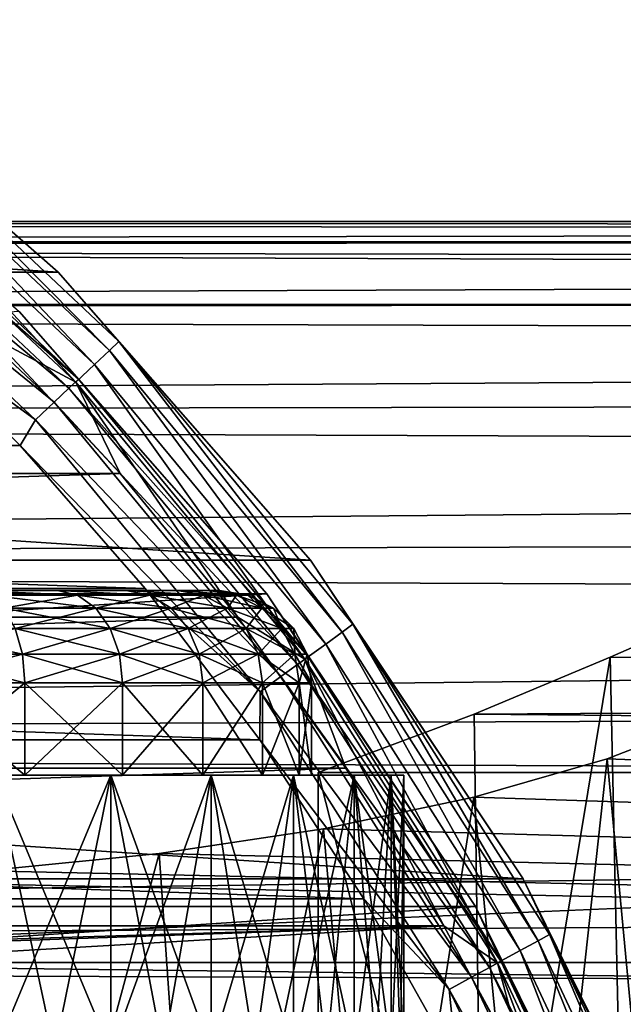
# Model space of a CAD drawing. Header units: millimetres. Extents: x -223 to 138, y -45 to 391.
# Tile 93 of 256: x -52.97 to -46.42, y 14.51 to 25.19. Entities that reach past the tile are written whole.
import ezdxf

# ---------------------------------------------------------------- set-up
doc = ezdxf.new("R2010")
doc.units = ezdxf.units.MM
doc.header["$LTSCALE"] = 65.185185
for name, color, linetype in [('100', 7, 'CONTINUOUS'), ('107', 7, 'CONTINUOUS'), ('112', 7, 'CONTINUOUS'), ('113', 7, 'CONTINUOUS'), ('115', 7, 'CONTINUOUS'), ('116', 7, 'CONTINUOUS'), ('14', 7, 'CONTINUOUS'), ('333', 7, 'CONTINUOUS'), ('337', 7, 'CONTINUOUS'), ('339', 7, 'CONTINUOUS'), ('340', 7, 'CONTINUOUS'), ('343', 7, 'CONTINUOUS'), ('345', 7, 'CONTINUOUS'), ('346', 7, 'CONTINUOUS'), ('352', 7, 'CONTINUOUS'), ('375', 7, 'CONTINUOUS'), ('377', 7, 'CONTINUOUS'), ('386', 7, 'CONTINUOUS'), ('84', 7, 'CONTINUOUS'), ('85', 7, 'CONTINUOUS'), ('86', 7, 'CONTINUOUS'), ('87', 7, 'CONTINUOUS'), ('9', 7, 'CONTINUOUS'), ('99', 7, 'CONTINUOUS')]:
    doc.layers.add(name, color=color, linetype=linetype)

msp = doc.modelspace()

# ---------------------------------------------------------------- linework, layer by layer
at = {"layer": '100', "color": 7, "linetype": 'CONTINUOUS', "true_color": 0xaaaaaa}
for points in [[(-54.121, 17, -8.467), (-55.434, 17, -8.865), (-51.979, 17, -8.384), (-54.121, 17, -8.467)], [(-55.434, 17, -8.865), (-53.234, 17, -9.161), (-51.979, 17, -8.384), (-55.434, 17, -8.865)], [(-54.121, 17, 4.467), (-52.911, 17, 3.82), (-51.979, 17, 4.384), (-54.121, 17, 4.467)], [(-53.234, 17, 5.161), (-54.121, 17, 4.467), (-51.979, 17, 4.384), (-53.234, 17, 5.161)], [(-52.911, 17, -7.82), (-54.121, 17, -8.467), (-51.979, 17, -8.384), (-52.911, 17, -7.82)], [(-52.911, 17, 3.82), (-51.85, 17, 2.95), (-50.888, 17, 3.39), (-52.911, 17, 3.82)], [(-51.979, 17, 4.384), (-52.911, 17, 3.82), (-50.888, 17, 3.39), (-51.979, 17, 4.384)], [(-51.85, 17, -6.95), (-52.911, 17, -7.82), (-50.888, 17, -7.39), (-51.85, 17, -6.95)], [(-52.911, 17, -7.82), (-51.979, 17, -8.384), (-50.888, 17, -7.39), (-52.911, 17, -7.82)], [(-51.85, 17, 2.95), (-50.98, 17, 1.889), (-49.998, 17, 2.211), (-51.85, 17, 2.95)], [(-50.888, 17, 3.39), (-51.85, 17, 2.95), (-49.998, 17, 2.211), (-50.888, 17, 3.39)], [(-50.98, 17, -5.889), (-51.85, 17, -6.95), (-49.998, 17, -6.211), (-50.98, 17, -5.889)], [(-51.85, 17, -6.95), (-50.888, 17, -7.39), (-49.998, 17, -6.211), (-51.85, 17, -6.95)], [(-50.98, 17, 1.889), (-50.333, 17, 0.679), (-49.34, 17, 0.89), (-50.98, 17, 1.889)], [(-49.998, 17, 2.211), (-50.98, 17, 1.889), (-49.34, 17, 0.89), (-49.998, 17, 2.211)], [(-50.333, 17, -4.679), (-50.98, 17, -5.889), (-49.34, 17, -4.89), (-50.333, 17, -4.679)], [(-50.98, 17, -5.889), (-49.998, 17, -6.211), (-49.34, 17, -4.89), (-50.98, 17, -5.889)], [(-50.333, 17, 0.679), (-49.935, 17, -0.634), (-48.936, 17, -0.53), (-50.333, 17, 0.679)], [(-49.34, 17, 0.89), (-50.333, 17, 0.679), (-48.936, 17, -0.53), (-49.34, 17, 0.89)], [(-49.935, 17, -3.366), (-50.333, 17, -4.679), (-48.936, 17, -3.47), (-49.935, 17, -3.366)], [(-50.333, 17, -4.679), (-49.34, 17, -4.89), (-48.936, 17, -3.47), (-50.333, 17, -4.679)], [(-49.935, 17, -0.634), (-49.8, 17, -2), (-48.936, 17, -0.53), (-49.935, 17, -0.634)], [(-49.8, 17, -2), (-49.935, 17, -3.366), (-48.8, 17, -2), (-49.8, 17, -2)], [(-49.935, 17, -3.366), (-48.936, 17, -3.47), (-48.8, 17, -2), (-49.935, 17, -3.366)], [(-49.8, 17, -2), (-48.8, 17, -2), (-48.936, 17, -0.53), (-49.8, 17, -2)]]:
    msp.add_3dface(points, dxfattribs=at)
at = {"layer": '107', "color": 7, "linetype": 'CONTINUOUS', "true_color": 0xaaaaaa}
for points in [[(-53.234, 17, 5.161), (-51.979, 17, 4.384), (-53.234, 14, 5.161), (-53.234, 17, 5.161)], [(-51.979, 17, 4.384), (-52.589, 14, 4.802), (-53.234, 14, 5.161), (-51.979, 17, 4.384)], [(-51.979, 17, 4.384), (-51.979, 14, 4.384), (-52.589, 14, 4.802), (-51.979, 17, 4.384)], [(-51.979, 17, 4.384), (-50.888, 17, 3.39), (-51.979, 14, 4.384), (-51.979, 17, 4.384)], [(-50.888, 17, 3.39), (-51.41, 14, 3.912), (-51.979, 14, 4.384), (-50.888, 17, 3.39)], [(-50.888, 17, 3.39), (-50.888, 14, 3.39), (-51.41, 14, 3.912), (-50.888, 17, 3.39)], [(-50.888, 17, 3.39), (-49.998, 17, 2.211), (-50.888, 14, 3.39), (-50.888, 17, 3.39)], [(-49.998, 17, 2.211), (-50.416, 14, 2.821), (-50.888, 14, 3.39), (-49.998, 17, 2.211)], [(-49.998, 17, 2.211), (-49.998, 14, 2.211), (-50.416, 14, 2.821), (-49.998, 17, 2.211)], [(-49.998, 17, 2.211), (-49.34, 17, 0.89), (-49.998, 14, 2.211), (-49.998, 17, 2.211)], [(-49.34, 17, 0.89), (-49.639, 14, 1.566), (-49.998, 14, 2.211), (-49.34, 17, 0.89)], [(-49.34, 17, 0.89), (-49.34, 14, 0.89), (-49.639, 14, 1.566), (-49.34, 17, 0.89)], [(-49.34, 17, 0.89), (-48.936, 17, -0.53), (-49.34, 14, 0.89), (-49.34, 17, 0.89)], [(-48.936, 17, -0.53), (-49.105, 14, 0.189), (-49.34, 14, 0.89), (-48.936, 17, -0.53)], [(-48.936, 17, -0.53), (-48.936, 14, -0.53), (-49.105, 14, 0.189), (-48.936, 17, -0.53)], [(-48.936, 17, -0.53), (-48.8, 17, -2), (-48.936, 14, -0.53), (-48.936, 17, -0.53)], [(-48.8, 17, -2), (-48.834, 14, -1.262), (-48.936, 14, -0.53), (-48.8, 17, -2)], [(-48.8, 17, -2), (-48.8, 14, -2), (-48.834, 14, -1.262), (-48.8, 17, -2)]]:
    msp.add_3dface(points, dxfattribs=at)
at = {"layer": '112', "color": 7, "linetype": 'CONTINUOUS', "true_color": 0xaaaaaa}
for points in [[(-53.466, 19, 2.988), (-52.556, 19, 2.242), (-52.339, 18.951, 2.461), (-53.466, 19, 2.988)], [(-53.295, 18.951, 3.245), (-53.466, 19, 2.988), (-52.339, 18.951, 2.461), (-53.295, 18.951, 3.245)], [(-53.295, 18.951, 3.245), (-52.339, 18.951, 2.461), (-53.14, 18.809, 3.477), (-53.295, 18.951, 3.245)], [(-53.14, 18.809, 3.477), (-52.339, 18.951, 2.461), (-52.142, 18.809, 2.658), (-53.14, 18.809, 3.477)], [(-52.556, 19, 2.242), (-51.81, 19, 1.332), (-51.555, 18.951, 1.505), (-52.556, 19, 2.242)], [(-52.339, 18.951, 2.461), (-52.556, 19, 2.242), (-51.555, 18.951, 1.505), (-52.339, 18.951, 2.461)], [(-52.339, 18.951, 2.461), (-51.555, 18.951, 1.505), (-52.142, 18.809, 2.658), (-52.339, 18.951, 2.461)], [(-52.142, 18.809, 2.658), (-51.555, 18.951, 1.505), (-51.323, 18.809, 1.66), (-52.142, 18.809, 2.658)], [(-51.81, 19, 1.332), (-51.256, 19, 0.294), (-50.972, 18.951, 0.414), (-51.81, 19, 1.332)], [(-51.555, 18.951, 1.505), (-51.81, 19, 1.332), (-50.972, 18.951, 0.414), (-51.555, 18.951, 1.505)], [(-51.555, 18.951, 1.505), (-50.972, 18.951, 0.414), (-51.323, 18.809, 1.66), (-51.555, 18.951, 1.505)], [(-51.323, 18.809, 1.66), (-50.972, 18.951, 0.414), (-50.714, 18.809, 0.521), (-51.323, 18.809, 1.66)], [(-51.256, 19, 0.294), (-50.915, 19, -0.832), (-50.613, 18.951, -0.769), (-51.256, 19, 0.294)], [(-50.972, 18.951, 0.414), (-51.256, 19, 0.294), (-50.613, 18.951, -0.769), (-50.972, 18.951, 0.414)], [(-50.972, 18.951, 0.414), (-50.613, 18.951, -0.769), (-50.714, 18.809, 0.521), (-50.972, 18.951, 0.414)], [(-50.915, 19, -0.832), (-50.8, 19, -2), (-50.613, 18.951, -0.769), (-50.915, 19, -0.832)], [(-50.613, 18.951, -0.769), (-50.8, 19, -2), (-50.492, 18.951, -2), (-50.613, 18.951, -0.769)], [(-50.714, 18.809, 0.521), (-50.613, 18.951, -0.769), (-50.339, 18.809, -0.715), (-50.714, 18.809, 0.521)], [(-50.613, 18.951, -0.769), (-50.492, 18.951, -2), (-50.339, 18.809, -0.715), (-50.613, 18.951, -0.769)], [(-50.339, 18.809, -0.715), (-50.492, 18.951, -2), (-50.213, 18.809, -2), (-50.339, 18.809, -0.715)], [(-53.14, 18.809, 3.477), (-52.142, 18.809, 2.658), (-53.017, 18.588, 3.661), (-53.14, 18.809, 3.477)], [(-53.017, 18.588, 3.661), (-52.142, 18.809, 2.658), (-51.985, 18.588, 2.815), (-53.017, 18.588, 3.661)], [(-52.142, 18.809, 2.658), (-51.323, 18.809, 1.66), (-51.985, 18.588, 2.815), (-52.142, 18.809, 2.658)], [(-51.985, 18.588, 2.815), (-51.323, 18.809, 1.66), (-51.139, 18.588, 1.783), (-51.985, 18.588, 2.815)], [(-51.323, 18.809, 1.66), (-50.714, 18.809, 0.521), (-51.139, 18.588, 1.783), (-51.323, 18.809, 1.66)], [(-51.139, 18.588, 1.783), (-50.714, 18.809, 0.521), (-50.509, 18.588, 0.606), (-51.139, 18.588, 1.783)], [(-50.714, 18.809, 0.521), (-50.339, 18.809, -0.715), (-50.509, 18.588, 0.606), (-50.714, 18.809, 0.521)], [(-50.509, 18.588, 0.606), (-50.339, 18.809, -0.715), (-50.122, 18.588, -0.672), (-50.509, 18.588, 0.606)], [(-50.339, 18.809, -0.715), (-50.213, 18.809, -2), (-50.122, 18.588, -0.672), (-50.339, 18.809, -0.715)], [(-50.122, 18.588, -0.672), (-50.213, 18.809, -2), (-49.991, 18.588, -2), (-50.122, 18.588, -0.672)], [(-54.14, 18.309, 4.422), (-53.017, 18.588, 3.661), (-52.938, 18.309, 3.78), (-54.14, 18.309, 4.422)], [(-53.017, 18.588, 3.661), (-51.985, 18.588, 2.815), (-52.938, 18.309, 3.78), (-53.017, 18.588, 3.661)], [(-52.938, 18.309, 3.78), (-51.985, 18.588, 2.815), (-51.885, 18.309, 2.915), (-52.938, 18.309, 3.78)], [(-51.985, 18.588, 2.815), (-51.139, 18.588, 1.783), (-51.885, 18.309, 2.915), (-51.985, 18.588, 2.815)], [(-51.885, 18.309, 2.915), (-51.139, 18.588, 1.783), (-51.02, 18.309, 1.862), (-51.885, 18.309, 2.915)], [(-51.139, 18.588, 1.783), (-50.509, 18.588, 0.606), (-51.02, 18.309, 1.862), (-51.139, 18.588, 1.783)], [(-51.02, 18.309, 1.862), (-50.509, 18.588, 0.606), (-50.378, 18.309, 0.66), (-51.02, 18.309, 1.862)], [(-50.509, 18.588, 0.606), (-50.122, 18.588, -0.672), (-50.378, 18.309, 0.66), (-50.509, 18.588, 0.606)], [(-50.378, 18.309, 0.66), (-50.122, 18.588, -0.672), (-49.983, 18.309, -0.644), (-50.378, 18.309, 0.66)], [(-50.122, 18.588, -0.672), (-49.991, 18.588, -2), (-49.983, 18.309, -0.644), (-50.122, 18.588, -0.672)], [(-49.983, 18.309, -0.644), (-49.991, 18.588, -2), (-49.849, 18.309, -2), (-49.983, 18.309, -0.644)], [(-54.121, 18, 4.467), (-54.14, 18.309, 4.422), (-52.938, 18.309, 3.78), (-54.121, 18, 4.467)], [(-52.911, 18, 3.82), (-54.121, 18, 4.467), (-52.938, 18.309, 3.78), (-52.911, 18, 3.82)], [(-52.911, 18, 3.82), (-52.938, 18.309, 3.78), (-51.885, 18.309, 2.915), (-52.911, 18, 3.82)], [(-51.85, 18, 2.95), (-52.911, 18, 3.82), (-51.885, 18.309, 2.915), (-51.85, 18, 2.95)], [(-51.85, 18, 2.95), (-51.885, 18.309, 2.915), (-51.02, 18.309, 1.862), (-51.85, 18, 2.95)], [(-50.98, 18, 1.889), (-51.85, 18, 2.95), (-51.02, 18.309, 1.862), (-50.98, 18, 1.889)], [(-50.98, 18, 1.889), (-51.02, 18.309, 1.862), (-50.378, 18.309, 0.66), (-50.98, 18, 1.889)], [(-50.333, 18, 0.679), (-50.98, 18, 1.889), (-50.378, 18.309, 0.66), (-50.333, 18, 0.679)], [(-50.333, 18, 0.679), (-50.378, 18.309, 0.66), (-49.983, 18.309, -0.644), (-50.333, 18, 0.679)], [(-49.935, 18, -0.634), (-50.333, 18, 0.679), (-49.983, 18.309, -0.644), (-49.935, 18, -0.634)], [(-49.935, 18, -0.634), (-49.983, 18.309, -0.644), (-49.849, 18.309, -2), (-49.935, 18, -0.634)], [(-49.8, 18, -2), (-49.935, 18, -0.634), (-49.849, 18.309, -2), (-49.8, 18, -2)]]:
    msp.add_3dface(points, dxfattribs=at)
at = {"layer": '113', "color": 7, "linetype": 'CONTINUOUS', "true_color": 0xaaaaaa}
for points in [[(-52.556, 19, -6.242), (-53.466, 19, -6.988), (-52.339, 18.951, -6.461), (-52.556, 19, -6.242)], [(-52.339, 18.951, -6.461), (-53.466, 19, -6.988), (-53.295, 18.951, -7.245), (-52.339, 18.951, -6.461)], [(-52.339, 18.951, -6.461), (-53.295, 18.951, -7.245), (-52.142, 18.809, -6.658), (-52.339, 18.951, -6.461)], [(-52.142, 18.809, -6.658), (-53.295, 18.951, -7.245), (-53.14, 18.809, -7.477), (-52.142, 18.809, -6.658)], [(-51.81, 19, -5.332), (-52.556, 19, -6.242), (-51.555, 18.951, -5.505), (-51.81, 19, -5.332)], [(-51.555, 18.951, -5.505), (-52.556, 19, -6.242), (-52.339, 18.951, -6.461), (-51.555, 18.951, -5.505)], [(-51.555, 18.951, -5.505), (-52.339, 18.951, -6.461), (-51.323, 18.809, -5.66), (-51.555, 18.951, -5.505)], [(-51.323, 18.809, -5.66), (-52.339, 18.951, -6.461), (-52.142, 18.809, -6.658), (-51.323, 18.809, -5.66)], [(-51.256, 19, -4.294), (-51.81, 19, -5.332), (-50.972, 18.951, -4.414), (-51.256, 19, -4.294)], [(-50.972, 18.951, -4.414), (-51.81, 19, -5.332), (-51.555, 18.951, -5.505), (-50.972, 18.951, -4.414)], [(-50.972, 18.951, -4.414), (-51.555, 18.951, -5.505), (-50.714, 18.809, -4.521), (-50.972, 18.951, -4.414)], [(-50.714, 18.809, -4.521), (-51.555, 18.951, -5.505), (-51.323, 18.809, -5.66), (-50.714, 18.809, -4.521)], [(-50.915, 19, -3.168), (-51.256, 19, -4.294), (-50.613, 18.951, -3.231), (-50.915, 19, -3.168)], [(-50.613, 18.951, -3.231), (-51.256, 19, -4.294), (-50.972, 18.951, -4.414), (-50.613, 18.951, -3.231)], [(-50.613, 18.951, -3.231), (-50.972, 18.951, -4.414), (-50.339, 18.809, -3.285), (-50.613, 18.951, -3.231)], [(-50.339, 18.809, -3.285), (-50.972, 18.951, -4.414), (-50.714, 18.809, -4.521), (-50.339, 18.809, -3.285)], [(-50.8, 19, -2), (-50.915, 19, -3.168), (-50.492, 18.951, -2), (-50.8, 19, -2)], [(-50.492, 18.951, -2), (-50.915, 19, -3.168), (-50.613, 18.951, -3.231), (-50.492, 18.951, -2)], [(-50.213, 18.809, -2), (-50.492, 18.951, -2), (-50.613, 18.951, -3.231), (-50.213, 18.809, -2)], [(-50.213, 18.809, -2), (-50.613, 18.951, -3.231), (-50.339, 18.809, -3.285), (-50.213, 18.809, -2)], [(-52.142, 18.809, -6.658), (-53.14, 18.809, -7.477), (-51.985, 18.588, -6.815), (-52.142, 18.809, -6.658)], [(-51.985, 18.588, -6.815), (-53.14, 18.809, -7.477), (-53.017, 18.588, -7.661), (-51.985, 18.588, -6.815)], [(-51.323, 18.809, -5.66), (-52.142, 18.809, -6.658), (-51.139, 18.588, -5.783), (-51.323, 18.809, -5.66)], [(-51.139, 18.588, -5.783), (-52.142, 18.809, -6.658), (-51.985, 18.588, -6.815), (-51.139, 18.588, -5.783)], [(-50.714, 18.809, -4.521), (-51.323, 18.809, -5.66), (-50.509, 18.588, -4.606), (-50.714, 18.809, -4.521)], [(-50.509, 18.588, -4.606), (-51.323, 18.809, -5.66), (-51.139, 18.588, -5.783), (-50.509, 18.588, -4.606)], [(-50.339, 18.809, -3.285), (-50.714, 18.809, -4.521), (-50.122, 18.588, -3.328), (-50.339, 18.809, -3.285)], [(-50.122, 18.588, -3.328), (-50.714, 18.809, -4.521), (-50.509, 18.588, -4.606), (-50.122, 18.588, -3.328)], [(-49.991, 18.588, -2), (-50.213, 18.809, -2), (-50.339, 18.809, -3.285), (-49.991, 18.588, -2)], [(-49.991, 18.588, -2), (-50.339, 18.809, -3.285), (-50.122, 18.588, -3.328), (-49.991, 18.588, -2)], [(-53.017, 18.588, -7.661), (-54.194, 18.588, -8.291), (-52.938, 18.309, -7.78), (-53.017, 18.588, -7.661)], [(-52.938, 18.309, -7.78), (-54.194, 18.588, -8.291), (-54.14, 18.309, -8.422), (-52.938, 18.309, -7.78)], [(-51.985, 18.588, -6.815), (-53.017, 18.588, -7.661), (-51.885, 18.309, -6.915), (-51.985, 18.588, -6.815)], [(-51.885, 18.309, -6.915), (-53.017, 18.588, -7.661), (-52.938, 18.309, -7.78), (-51.885, 18.309, -6.915)], [(-51.139, 18.588, -5.783), (-51.985, 18.588, -6.815), (-51.02, 18.309, -5.862), (-51.139, 18.588, -5.783)], [(-51.02, 18.309, -5.862), (-51.985, 18.588, -6.815), (-51.885, 18.309, -6.915), (-51.02, 18.309, -5.862)], [(-50.509, 18.588, -4.606), (-51.139, 18.588, -5.783), (-50.378, 18.309, -4.66), (-50.509, 18.588, -4.606)], [(-50.378, 18.309, -4.66), (-51.139, 18.588, -5.783), (-51.02, 18.309, -5.862), (-50.378, 18.309, -4.66)], [(-50.122, 18.588, -3.328), (-50.509, 18.588, -4.606), (-49.983, 18.309, -3.356), (-50.122, 18.588, -3.328)], [(-49.983, 18.309, -3.356), (-50.509, 18.588, -4.606), (-50.378, 18.309, -4.66), (-49.983, 18.309, -3.356)], [(-49.849, 18.309, -2), (-49.991, 18.588, -2), (-50.122, 18.588, -3.328), (-49.849, 18.309, -2)], [(-49.849, 18.309, -2), (-50.122, 18.588, -3.328), (-49.983, 18.309, -3.356), (-49.849, 18.309, -2)], [(-54.121, 18, -8.467), (-52.911, 18, -7.82), (-54.14, 18.309, -8.422), (-54.121, 18, -8.467)], [(-52.911, 18, -7.82), (-52.938, 18.309, -7.78), (-54.14, 18.309, -8.422), (-52.911, 18, -7.82)], [(-52.911, 18, -7.82), (-51.85, 18, -6.95), (-52.938, 18.309, -7.78), (-52.911, 18, -7.82)], [(-51.85, 18, -6.95), (-51.885, 18.309, -6.915), (-52.938, 18.309, -7.78), (-51.85, 18, -6.95)], [(-51.85, 18, -6.95), (-50.98, 18, -5.889), (-51.885, 18.309, -6.915), (-51.85, 18, -6.95)], [(-50.98, 18, -5.889), (-51.02, 18.309, -5.862), (-51.885, 18.309, -6.915), (-50.98, 18, -5.889)], [(-50.98, 18, -5.889), (-50.333, 18, -4.679), (-51.02, 18.309, -5.862), (-50.98, 18, -5.889)], [(-50.333, 18, -4.679), (-50.378, 18.309, -4.66), (-51.02, 18.309, -5.862), (-50.333, 18, -4.679)], [(-50.333, 18, -4.679), (-49.935, 18, -3.366), (-50.378, 18.309, -4.66), (-50.333, 18, -4.679)], [(-49.935, 18, -3.366), (-49.983, 18.309, -3.356), (-50.378, 18.309, -4.66), (-49.935, 18, -3.366)], [(-49.935, 18, -3.366), (-49.8, 18, -2), (-49.983, 18.309, -3.356), (-49.935, 18, -3.366)], [(-49.8, 18, -2), (-49.849, 18.309, -2), (-49.983, 18.309, -3.356), (-49.8, 18, -2)]]:
    msp.add_3dface(points, dxfattribs=at)
at = {"layer": '115', "color": 7, "linetype": 'CONTINUOUS', "true_color": 0xaaaaaa}
for points in [[(-58.3, 4, 12.5), (-45.311, 4, 12.5), (-58.3, 14.967, 12.5), (-58.3, 4, 12.5)], [(-58.3, 14.967, 12.5), (-45.311, 4, 12.5), (21.8, 14.967, 12.5), (-58.3, 14.967, 12.5)]]:
    msp.add_3dface(points, dxfattribs=at)
at = {"layer": '116', "color": 7, "linetype": 'CONTINUOUS', "true_color": 0xaaaaaa}
for points in [[(-42.309, 4, 9.5), (-49.729, 10, 9.5), (21.8, 17.029, 9.5), (-42.309, 4, 9.5)], [(-49.729, 10, 9.5), (-49.729, 17.029, 9.5), (21.8, 17.029, 9.5), (-49.729, 10, 9.5)]]:
    msp.add_3dface(points, dxfattribs=at)
at = {"layer": '14', "color": 7, "linetype": 'CONTINUOUS', "true_color": 0xaaaaaa}
for points in [[(106, 22.103, -6.359), (-106, 13, -38), (-106, 22.103, -6.359), (106, 22.103, -6.359)], [(-106, 13, -38), (106, 22.103, -6.359), (0, 13, -38), (-106, 13, -38)]]:
    msp.add_3dface(points, dxfattribs=at)
at = {"layer": '333', "color": 7, "linetype": 'CONTINUOUS', "true_color": 0xaaaaaa}
for points in [[(-53.251, 21.738, -53.5), (-98.124, 20.269, -53.5), (-51.876, 20.269, -53.5), (-53.251, 21.738, -53.5)], [(-98.124, 20.269, -53.5), (-99.401, 18.712, -53.5), (-51.876, 20.269, -53.5), (-98.124, 20.269, -53.5)], [(-51.876, 20.269, -53.5), (-99.401, 18.712, -53.5), (-50.599, 18.712, -53.5), (-51.876, 20.269, -53.5)], [(-99.401, 18.712, -53.5), (-100.573, 17.076, -53.5), (-50.599, 18.712, -53.5), (-99.401, 18.712, -53.5)], [(-50.599, 18.712, -53.5), (-100.573, 17.076, -53.5), (-49.427, 17.076, -53.5), (-50.599, 18.712, -53.5)], [(-100.573, 17.076, -53.5), (-101.635, 15.366, -53.5), (-49.427, 17.076, -53.5), (-100.573, 17.076, -53.5)], [(-49.427, 17.076, -53.5), (-101.635, 15.366, -53.5), (-48.365, 15.366, -53.5), (-49.427, 17.076, -53.5)], [(-101.635, 15.366, -53.5), (-76.706, 14.5, -53.5), (-48.365, 15.366, -53.5), (-101.635, 15.366, -53.5)], [(-76.706, 14.5, -53.5), (-73.294, 14.5, -53.5), (-48.365, 15.366, -53.5), (-76.706, 14.5, -53.5)], [(-48.365, 15.366, -53.5), (-73.294, 14.5, -53.5), (-70.984, 14.037, -53.5), (-48.365, 15.366, -53.5)], [(-47.416, 13.59, -53.5), (-48.365, 15.366, -53.5), (-70.984, 14.037, -53.5), (-47.416, 13.59, -53.5)]]:
    msp.add_3dface(points, dxfattribs=at)
at = {"layer": '337', "color": 7, "linetype": 'CONTINUOUS', "true_color": 0xaaaaaa}
for points in [[(-95.584, 22.03, -54.1), (-52.96, 20.573, -54.1), (-97.04, 20.573, -54.1), (-95.584, 22.03, -54.1)], [(-54.416, 22.03, -54.1), (-52.96, 20.573, -54.1), (-95.584, 22.03, -54.1), (-54.416, 22.03, -54.1)], [(-97.04, 20.573, -54.1), (-51.607, 19.021, -54.1), (-98.393, 19.021, -54.1), (-97.04, 20.573, -54.1)], [(-52.96, 20.573, -54.1), (-51.607, 19.021, -54.1), (-97.04, 20.573, -54.1), (-52.96, 20.573, -54.1)], [(-98.393, 19.021, -54.1), (-50.363, 17.38, -54.1), (-99.637, 17.38, -54.1), (-98.393, 19.021, -54.1)], [(-51.607, 19.021, -54.1), (-50.363, 17.38, -54.1), (-98.393, 19.021, -54.1), (-51.607, 19.021, -54.1)], [(-99.637, 17.38, -54.1), (-49.234, 15.657, -54.1), (-100.766, 15.657, -54.1), (-99.637, 17.38, -54.1)], [(-50.363, 17.38, -54.1), (-49.234, 15.657, -54.1), (-99.637, 17.38, -54.1), (-50.363, 17.38, -54.1)], [(-100.766, 15.657, -54.1), (-48.225, 13.862, -54.1), (-101.775, 13.862, -54.1), (-100.766, 15.657, -54.1)], [(-49.234, 15.657, -54.1), (-48.225, 13.862, -54.1), (-100.766, 15.657, -54.1), (-49.234, 15.657, -54.1)]]:
    msp.add_3dface(points, dxfattribs=at)
at = {"layer": '339', "color": 7, "linetype": 'CONTINUOUS', "true_color": 0xaaaaaa}
for points in [[(-94.328, 25.189, -73.5), (-52.549, 22.451, -73.5), (-97.451, 22.451, -73.5), (-94.328, 25.189, -73.5)], [(-55.672, 25.189, -73.5), (-52.549, 22.451, -73.5), (-94.328, 25.189, -73.5), (-55.672, 25.189, -73.5)], [(-97.451, 22.451, -73.5), (-49.811, 19.328, -73.5), (-100.189, 19.328, -73.5), (-97.451, 22.451, -73.5)], [(-52.549, 22.451, -73.5), (-49.811, 19.328, -73.5), (-97.451, 22.451, -73.5), (-52.549, 22.451, -73.5)], [(-100.189, 19.328, -73.5), (-47.504, 15.875, -73.5), (-102.496, 15.875, -73.5), (-100.189, 19.328, -73.5)], [(-49.811, 19.328, -73.5), (-47.504, 15.875, -73.5), (-100.189, 19.328, -73.5), (-49.811, 19.328, -73.5)], [(-102.496, 15.875, -73.5), (-45.667, 12.15, -73.5), (-104.333, 12.15, -73.5), (-102.496, 15.875, -73.5)], [(-47.504, 15.875, -73.5), (-45.667, 12.15, -73.5), (-102.496, 15.875, -73.5), (-47.504, 15.875, -73.5)]]:
    msp.add_3dface(points, dxfattribs=at)
at = {"layer": '340', "color": 7, "linetype": 'CONTINUOUS', "true_color": 0xaaaaaa}
for points in [[(-52.549, 22.451, -73.5), (-55.672, 25.189, -73.5), (-52.549, 22.451, -54.5), (-52.549, 22.451, -73.5)], [(-52.549, 22.451, -54.5), (-55.672, 25.189, -73.5), (-55.672, 25.189, -54.5), (-52.549, 22.451, -54.5)], [(-49.811, 19.328, -73.5), (-52.549, 22.451, -73.5), (-49.811, 19.328, -54.5), (-49.811, 19.328, -73.5)], [(-49.811, 19.328, -54.5), (-52.549, 22.451, -73.5), (-52.549, 22.451, -54.5), (-49.811, 19.328, -54.5)], [(-47.504, 15.875, -73.5), (-49.811, 19.328, -73.5), (-47.504, 15.875, -54.5), (-47.504, 15.875, -73.5)], [(-47.504, 15.875, -54.5), (-49.811, 19.328, -73.5), (-49.811, 19.328, -54.5), (-47.504, 15.875, -54.5)], [(-45.667, 12.15, -73.5), (-47.504, 15.875, -73.5), (-45.667, 12.15, -54.5), (-45.667, 12.15, -73.5)], [(-45.667, 12.15, -54.5), (-47.504, 15.875, -73.5), (-47.504, 15.875, -54.5), (-45.667, 12.15, -54.5)]]:
    msp.add_3dface(points, dxfattribs=at)
at = {"layer": '343', "color": 7, "linetype": 'CONTINUOUS', "true_color": 0xaaaaaa}
for points in [[(-50.287, 18.963, -55.1), (-52.974, 22.026, -55.1), (-50.287, 18.963, -73.457), (-50.287, 18.963, -55.1)], [(-50.287, 18.963, -73.457), (-52.974, 22.026, -55.1), (-52.974, 22.026, -73.457), (-50.287, 18.963, -73.457)], [(-48.023, 15.575, -55.1), (-50.287, 18.963, -55.1), (-48.023, 15.575, -73.457), (-48.023, 15.575, -55.1)], [(-48.023, 15.575, -73.457), (-50.287, 18.963, -55.1), (-50.287, 18.963, -73.457), (-48.023, 15.575, -73.457)], [(-46.221, 11.921, -55.1), (-48.023, 15.575, -55.1), (-46.221, 11.921, -73.457), (-46.221, 11.921, -55.1)], [(-46.221, 11.921, -73.457), (-48.023, 15.575, -55.1), (-48.023, 15.575, -73.457), (-46.221, 11.921, -73.457)]]:
    msp.add_3dface(points, dxfattribs=at)
at = {"layer": '345', "color": 7, "linetype": 'CONTINUOUS', "true_color": 0xaaaaaa}
for points in [[(-52.549, 22.451, -54.5), (-55.672, 25.189, -54.5), (-54.793, 24.426, -54.192), (-52.549, 22.451, -54.5)], [(-54.883, 24.317, -53.913), (-51.994, 21.604, -53.913), (-54.793, 24.426, -54.192), (-54.883, 24.317, -53.913)], [(-52.549, 22.451, -54.5), (-54.793, 24.426, -54.192), (-51.891, 21.701, -54.192), (-52.549, 22.451, -54.5)], [(-54.793, 24.426, -54.192), (-51.994, 21.604, -53.913), (-51.891, 21.701, -54.192), (-54.793, 24.426, -54.192)], [(-55.024, 24.146, -53.691), (-52.156, 21.452, -53.691), (-54.883, 24.317, -53.913), (-55.024, 24.146, -53.691)], [(-54.883, 24.317, -53.913), (-52.156, 21.452, -53.691), (-51.994, 21.604, -53.913), (-54.883, 24.317, -53.913)], [(-55.202, 23.931, -53.549), (-52.359, 21.261, -53.549), (-55.024, 24.146, -53.691), (-55.202, 23.931, -53.549)], [(-55.024, 24.146, -53.691), (-52.359, 21.261, -53.549), (-52.156, 21.452, -53.691), (-55.024, 24.146, -53.691)], [(-55.202, 23.931, -53.549), (-53.251, 21.738, -53.5), (-52.359, 21.261, -53.549), (-55.202, 23.931, -53.549)], [(-49.811, 19.328, -54.5), (-52.549, 22.451, -54.5), (-51.891, 21.701, -54.192), (-49.811, 19.328, -54.5)], [(-53.251, 21.738, -53.5), (-51.876, 20.269, -53.5), (-52.359, 21.261, -53.549), (-53.251, 21.738, -53.5)], [(-51.994, 21.604, -53.913), (-49.468, 18.55, -53.913), (-51.891, 21.701, -54.192), (-51.994, 21.604, -53.913)], [(-49.811, 19.328, -54.5), (-51.891, 21.701, -54.192), (-49.353, 18.634, -54.192), (-49.811, 19.328, -54.5)], [(-51.891, 21.701, -54.192), (-49.468, 18.55, -53.913), (-49.353, 18.634, -54.192), (-51.891, 21.701, -54.192)], [(-52.156, 21.452, -53.691), (-49.647, 18.42, -53.691), (-51.994, 21.604, -53.913), (-52.156, 21.452, -53.691)], [(-51.994, 21.604, -53.913), (-49.647, 18.42, -53.691), (-49.468, 18.55, -53.913), (-51.994, 21.604, -53.913)], [(-52.359, 21.261, -53.549), (-49.873, 18.256, -53.549), (-52.156, 21.452, -53.691), (-52.359, 21.261, -53.549)], [(-52.156, 21.452, -53.691), (-49.873, 18.256, -53.549), (-49.647, 18.42, -53.691), (-52.156, 21.452, -53.691)], [(-51.876, 20.269, -53.5), (-50.599, 18.712, -53.5), (-52.359, 21.261, -53.549), (-51.876, 20.269, -53.5)], [(-52.359, 21.261, -53.549), (-50.599, 18.712, -53.5), (-49.873, 18.256, -53.549), (-52.359, 21.261, -53.549)], [(-47.504, 15.875, -54.5), (-49.811, 19.328, -54.5), (-49.353, 18.634, -54.192), (-47.504, 15.875, -54.5)], [(-50.599, 18.712, -53.5), (-49.427, 17.076, -53.5), (-49.873, 18.256, -53.549), (-50.599, 18.712, -53.5)], [(-49.468, 18.55, -53.913), (-47.344, 15.204, -53.913), (-49.353, 18.634, -54.192), (-49.468, 18.55, -53.913)], [(-47.504, 15.875, -54.5), (-49.353, 18.634, -54.192), (-47.22, 15.272, -54.192), (-47.504, 15.875, -54.5)], [(-49.353, 18.634, -54.192), (-47.344, 15.204, -53.913), (-47.22, 15.272, -54.192), (-49.353, 18.634, -54.192)], [(-49.647, 18.42, -53.691), (-47.538, 15.097, -53.691), (-49.468, 18.55, -53.913), (-49.647, 18.42, -53.691)], [(-49.468, 18.55, -53.913), (-47.538, 15.097, -53.691), (-47.344, 15.204, -53.913), (-49.468, 18.55, -53.913)], [(-49.873, 18.256, -53.549), (-47.783, 14.963, -53.549), (-49.647, 18.42, -53.691), (-49.873, 18.256, -53.549)], [(-49.647, 18.42, -53.691), (-47.783, 14.963, -53.549), (-47.538, 15.097, -53.691), (-49.647, 18.42, -53.691)], [(-49.427, 17.076, -53.5), (-48.365, 15.366, -53.5), (-49.873, 18.256, -53.549), (-49.427, 17.076, -53.5)], [(-49.873, 18.256, -53.549), (-48.365, 15.366, -53.5), (-47.783, 14.963, -53.549), (-49.873, 18.256, -53.549)], [(-45.667, 12.15, -54.5), (-47.504, 15.875, -54.5), (-47.22, 15.272, -54.192), (-45.667, 12.15, -54.5)], [(-48.365, 15.366, -53.5), (-47.416, 13.59, -53.5), (-47.783, 14.963, -53.549), (-48.365, 15.366, -53.5)], [(-47.344, 15.204, -53.913), (-45.657, 11.618, -53.913), (-47.22, 15.272, -54.192), (-47.344, 15.204, -53.913)], [(-45.667, 12.15, -54.5), (-47.22, 15.272, -54.192), (-45.525, 11.67, -54.192), (-45.667, 12.15, -54.5)], [(-47.22, 15.272, -54.192), (-45.657, 11.618, -53.913), (-45.525, 11.67, -54.192), (-47.22, 15.272, -54.192)], [(-47.538, 15.097, -53.691), (-45.863, 11.536, -53.691), (-47.344, 15.204, -53.913), (-47.538, 15.097, -53.691)], [(-47.344, 15.204, -53.913), (-45.863, 11.536, -53.691), (-45.657, 11.618, -53.913), (-47.344, 15.204, -53.913)], [(-47.783, 14.963, -53.549), (-46.122, 11.434, -53.549), (-47.538, 15.097, -53.691), (-47.783, 14.963, -53.549)], [(-47.538, 15.097, -53.691), (-46.122, 11.434, -53.549), (-45.863, 11.536, -53.691), (-47.538, 15.097, -53.691)], [(-47.416, 13.59, -53.5), (-46.586, 11.757, -53.5), (-47.783, 14.963, -53.549), (-47.416, 13.59, -53.5)], [(-47.783, 14.963, -53.549), (-46.586, 11.757, -53.5), (-46.122, 11.434, -53.549), (-47.783, 14.963, -53.549)]]:
    msp.add_3dface(points, dxfattribs=at)
at = {"layer": '346', "color": 7, "linetype": 'CONTINUOUS', "true_color": 0xaaaaaa}
for points in [[(-55.175, 23.964, -54.792), (-52.328, 21.29, -54.792), (-55.266, 23.855, -54.513), (-55.175, 23.964, -54.792)], [(-55.175, 23.964, -54.792), (-52.974, 22.026, -55.1), (-52.328, 21.29, -54.792), (-55.175, 23.964, -54.792)], [(-55.266, 23.855, -54.513), (-52.432, 21.193, -54.513), (-55.407, 23.684, -54.291), (-55.266, 23.855, -54.513)], [(-55.266, 23.855, -54.513), (-52.328, 21.29, -54.792), (-52.432, 21.193, -54.513), (-55.266, 23.855, -54.513)], [(-55.407, 23.684, -54.291), (-52.593, 21.042, -54.291), (-55.585, 23.469, -54.149), (-55.407, 23.684, -54.291)], [(-55.407, 23.684, -54.291), (-52.432, 21.193, -54.513), (-52.593, 21.042, -54.291), (-55.407, 23.684, -54.291)], [(-54.416, 22.03, -54.1), (-55.585, 23.469, -54.149), (-52.796, 20.851, -54.149), (-54.416, 22.03, -54.1)], [(-55.585, 23.469, -54.149), (-52.593, 21.042, -54.291), (-52.796, 20.851, -54.149), (-55.585, 23.469, -54.149)], [(-52.96, 20.573, -54.1), (-54.416, 22.03, -54.1), (-52.796, 20.851, -54.149), (-52.96, 20.573, -54.1)], [(-52.974, 22.026, -55.1), (-50.287, 18.963, -55.1), (-52.328, 21.29, -54.792), (-52.974, 22.026, -55.1)], [(-52.328, 21.29, -54.792), (-49.838, 18.281, -54.792), (-52.432, 21.193, -54.513), (-52.328, 21.29, -54.792)], [(-52.328, 21.29, -54.792), (-50.287, 18.963, -55.1), (-49.838, 18.281, -54.792), (-52.328, 21.29, -54.792)], [(-52.432, 21.193, -54.513), (-49.953, 18.197, -54.513), (-52.593, 21.042, -54.291), (-52.432, 21.193, -54.513)], [(-52.432, 21.193, -54.513), (-49.838, 18.281, -54.792), (-49.953, 18.197, -54.513), (-52.432, 21.193, -54.513)], [(-52.593, 21.042, -54.291), (-50.132, 18.067, -54.291), (-52.796, 20.851, -54.149), (-52.593, 21.042, -54.291)], [(-52.593, 21.042, -54.291), (-49.953, 18.197, -54.513), (-50.132, 18.067, -54.291), (-52.593, 21.042, -54.291)], [(-52.96, 20.573, -54.1), (-52.796, 20.851, -54.149), (-50.358, 17.903, -54.149), (-52.96, 20.573, -54.1)], [(-52.796, 20.851, -54.149), (-50.132, 18.067, -54.291), (-50.358, 17.903, -54.149), (-52.796, 20.851, -54.149)], [(-51.607, 19.021, -54.1), (-52.96, 20.573, -54.1), (-50.358, 17.903, -54.149), (-51.607, 19.021, -54.1)], [(-50.363, 17.38, -54.1), (-51.607, 19.021, -54.1), (-50.358, 17.903, -54.149), (-50.363, 17.38, -54.1)], [(-50.287, 18.963, -55.1), (-48.023, 15.575, -55.1), (-49.838, 18.281, -54.792), (-50.287, 18.963, -55.1)], [(-49.838, 18.281, -54.792), (-47.746, 14.983, -54.792), (-49.953, 18.197, -54.513), (-49.838, 18.281, -54.792)], [(-49.838, 18.281, -54.792), (-48.023, 15.575, -55.1), (-47.746, 14.983, -54.792), (-49.838, 18.281, -54.792)], [(-49.953, 18.197, -54.513), (-47.87, 14.915, -54.513), (-50.132, 18.067, -54.291), (-49.953, 18.197, -54.513)], [(-49.953, 18.197, -54.513), (-47.746, 14.983, -54.792), (-47.87, 14.915, -54.513), (-49.953, 18.197, -54.513)], [(-50.132, 18.067, -54.291), (-48.064, 14.808, -54.291), (-50.358, 17.903, -54.149), (-50.132, 18.067, -54.291)], [(-50.132, 18.067, -54.291), (-47.87, 14.915, -54.513), (-48.064, 14.808, -54.291), (-50.132, 18.067, -54.291)], [(-50.363, 17.38, -54.1), (-50.358, 17.903, -54.149), (-48.309, 14.674, -54.149), (-50.363, 17.38, -54.1)], [(-50.358, 17.903, -54.149), (-48.064, 14.808, -54.291), (-48.309, 14.674, -54.149), (-50.358, 17.903, -54.149)], [(-49.234, 15.657, -54.1), (-50.363, 17.38, -54.1), (-48.309, 14.674, -54.149), (-49.234, 15.657, -54.1)], [(-48.225, 13.862, -54.1), (-49.234, 15.657, -54.1), (-48.309, 14.674, -54.149), (-48.225, 13.862, -54.1)], [(-48.023, 15.575, -55.1), (-46.221, 11.921, -55.1), (-47.746, 14.983, -54.792), (-48.023, 15.575, -55.1)], [(-47.746, 14.983, -54.792), (-46.083, 11.449, -54.792), (-47.87, 14.915, -54.513), (-47.746, 14.983, -54.792)], [(-47.746, 14.983, -54.792), (-46.221, 11.921, -55.1), (-46.083, 11.449, -54.792), (-47.746, 14.983, -54.792)], [(-47.87, 14.915, -54.513), (-46.215, 11.397, -54.513), (-48.064, 14.808, -54.291), (-47.87, 14.915, -54.513)], [(-47.87, 14.915, -54.513), (-46.083, 11.449, -54.792), (-46.215, 11.397, -54.513), (-47.87, 14.915, -54.513)], [(-48.064, 14.808, -54.291), (-46.42, 11.315, -54.291), (-48.309, 14.674, -54.149), (-48.064, 14.808, -54.291)], [(-48.064, 14.808, -54.291), (-46.215, 11.397, -54.513), (-46.42, 11.315, -54.291), (-48.064, 14.808, -54.291)], [(-48.225, 13.862, -54.1), (-48.309, 14.674, -54.149), (-46.68, 11.213, -54.149), (-48.225, 13.862, -54.1)], [(-48.309, 14.674, -54.149), (-46.42, 11.315, -54.291), (-46.68, 11.213, -54.149), (-48.309, 14.674, -54.149)]]:
    msp.add_3dface(points, dxfattribs=at)
at = {"layer": '352', "linetype": 'CONTINUOUS'}
for points in [[(-50.287, 18.963, -73.457), (-52.974, 22.026, -73.457), (-99.713, 18.963, -73.457), (-50.287, 18.963, -73.457)], [(-48.023, 15.575, -73.457), (-50.287, 18.963, -73.457), (-101.977, 15.575, -73.457), (-48.023, 15.575, -73.457)], [(-50.287, 18.963, -73.457), (-99.713, 18.963, -73.457), (-101.977, 15.575, -73.457), (-50.287, 18.963, -73.457)], [(-46.221, 11.921, -73.457), (-48.023, 15.575, -73.457), (-103.779, 11.921, -73.457), (-46.221, 11.921, -73.457)], [(-48.023, 15.575, -73.457), (-101.977, 15.575, -73.457), (-103.779, 11.921, -73.457), (-48.023, 15.575, -73.457)]]:
    msp.add_3dface(points, dxfattribs=at)
at = {"layer": '375', "color": 7, "linetype": 'CONTINUOUS', "true_color": 0xaaaaaa}
for points in [[(-102.5, 14.183, 13.383), (-58.3, 14.967, 12.5), (21.8, 13.985, 13.59), (-102.5, 14.183, 13.383)], [(-58.3, 14.967, 12.5), (21.8, 14.967, 12.5), (21.8, 13.985, 13.59), (-58.3, 14.967, 12.5)]]:
    msp.add_3dface(points, dxfattribs=at)
at = {"layer": '377', "color": 7, "linetype": 'CONTINUOUS', "true_color": 0xaaaaaa}
for points in [[(-46.561, 18.277, 6.798), (-45.365, 18.801, 5.175), (21.8, 18.097, 7.263), (-46.561, 18.277, 6.798)], [(-48.036, 17.66, 8.269), (-46.561, 18.277, 6.798), (21.8, 18.097, 7.263), (-48.036, 17.66, 8.269)], [(21.8, 17.029, 9.5), (-48.036, 17.66, 8.269), (21.8, 18.097, 7.263), (21.8, 17.029, 9.5)], [(-49.729, 17.029, 9.5), (-48.036, 17.66, 8.269), (21.8, 17.029, 9.5), (-49.729, 17.029, 9.5)]]:
    msp.add_3dface(points, dxfattribs=at)
at = {"layer": '386', "color": 7, "linetype": 'CONTINUOUS', "true_color": 0xaaaaaa}
for points in [[(38.5, 13.961, -22), (-45.371, 17.648, -9.185), (-46.593, 17.174, -10.835), (38.5, 13.961, -22)], [(38.5, 13.961, -22), (-46.593, 17.174, -10.835), (-48.039, 16.761, -12.271), (38.5, 13.961, -22)], [(38.5, 13.961, -22), (-48.039, 16.761, -12.271), (-49.672, 16.417, -13.465), (38.5, 13.961, -22)], [(38.5, 13.961, -22), (-49.672, 16.417, -13.465), (-51.453, 16.149, -14.396), (38.5, 13.961, -22)], [(38.5, 13.961, -22), (-51.453, 16.149, -14.396), (-53.343, 15.961, -15.05), (38.5, 13.961, -22)], [(38.5, 13.961, -22), (-53.343, 15.961, -15.05), (-55.3, 15.856, -15.416), (38.5, 13.961, -22)], [(38.5, 13.961, -22), (-55.3, 15.856, -15.416), (-55.3, 13.961, -22), (38.5, 13.961, -22)]]:
    msp.add_3dface(points, dxfattribs=at)
at = {"layer": '84', "color": 7, "linetype": 'CONTINUOUS', "true_color": 0xaaaaaa}
for points in [[(-45.365, 18.801, 5.175), (-46.561, 18.277, 6.798), (-46.379, 10, 6.583), (-45.365, 18.801, 5.175)], [(-46.561, 18.277, 6.798), (-48.036, 17.66, 8.269), (-47.933, 10, 8.18), (-46.561, 18.277, 6.798)], [(-46.379, 10, 6.583), (-46.561, 18.277, 6.798), (-47.933, 10, 8.18), (-46.379, 10, 6.583)], [(-48.036, 17.66, 8.269), (-49.729, 17.029, 9.5), (-47.933, 10, 8.18), (-48.036, 17.66, 8.269)], [(-46.593, 17.174, -10.835), (-45.371, 17.648, -9.185), (-45.917, 10, -9.988), (-46.593, 17.174, -10.835)], [(-48.039, 16.761, -12.271), (-46.593, 17.174, -10.835), (-47.379, 10, -11.669), (-48.039, 16.761, -12.271)], [(-47.379, 10, -11.669), (-46.593, 17.174, -10.835), (-45.917, 10, -9.988), (-47.379, 10, -11.669)], [(-49.729, 17.029, 9.5), (-49.729, 10, 9.5), (-47.933, 10, 8.18), (-49.729, 17.029, 9.5)], [(-49.672, 16.417, -13.465), (-48.039, 16.761, -12.271), (-49.098, 10, -13.087), (-49.672, 16.417, -13.465)], [(-49.098, 10, -13.087), (-48.039, 16.761, -12.271), (-47.379, 10, -11.669), (-49.098, 10, -13.087)], [(-51.453, 16.149, -14.396), (-49.672, 16.417, -13.465), (-51.027, 10, -14.203), (-51.453, 16.149, -14.396)], [(-51.027, 10, -14.203), (-49.672, 16.417, -13.465), (-49.098, 10, -13.087), (-51.027, 10, -14.203)], [(-53.343, 15.961, -15.05), (-51.453, 16.149, -14.396), (-53.113, 10, -14.987), (-53.343, 15.961, -15.05)], [(-53.113, 10, -14.987), (-51.453, 16.149, -14.396), (-51.027, 10, -14.203), (-53.113, 10, -14.987)]]:
    msp.add_3dface(points, dxfattribs=at)
at = {"layer": '85', "color": 7, "linetype": 'CONTINUOUS', "true_color": 0xaaaaaa}
for points in [[(-62.685, 19, -3.168), (-50.8, 19, -2), (-62.8, 19, -2), (-62.685, 19, -3.168)], [(-62.8, 19, -2), (-50.8, 19, -2), (-50.915, 19, -0.832), (-62.8, 19, -2)], [(-62.685, 19, -0.832), (-62.8, 19, -2), (-50.915, 19, -0.832), (-62.685, 19, -0.832)], [(-50.915, 19, -3.168), (-50.8, 19, -2), (-62.685, 19, -3.168), (-50.915, 19, -3.168)], [(-62.344, 19, -4.294), (-50.915, 19, -3.168), (-62.685, 19, -3.168), (-62.344, 19, -4.294)], [(-62.344, 19, 0.294), (-62.685, 19, -0.832), (-51.256, 19, 0.294), (-62.344, 19, 0.294)], [(-51.256, 19, 0.294), (-62.685, 19, -0.832), (-50.915, 19, -0.832), (-51.256, 19, 0.294)], [(-51.256, 19, -4.294), (-50.915, 19, -3.168), (-62.344, 19, -4.294), (-51.256, 19, -4.294)], [(-61.79, 19, -5.332), (-51.256, 19, -4.294), (-62.344, 19, -4.294), (-61.79, 19, -5.332)], [(-61.79, 19, 1.332), (-62.344, 19, 0.294), (-51.81, 19, 1.332), (-61.79, 19, 1.332)], [(-51.81, 19, 1.332), (-62.344, 19, 0.294), (-51.256, 19, 0.294), (-51.81, 19, 1.332)], [(-51.81, 19, -5.332), (-51.256, 19, -4.294), (-61.79, 19, -5.332), (-51.81, 19, -5.332)], [(-61.044, 19, -6.242), (-51.81, 19, -5.332), (-61.79, 19, -5.332), (-61.044, 19, -6.242)], [(-61.044, 19, 2.242), (-61.79, 19, 1.332), (-52.556, 19, 2.242), (-61.044, 19, 2.242)], [(-52.556, 19, 2.242), (-61.79, 19, 1.332), (-51.81, 19, 1.332), (-52.556, 19, 2.242)], [(-52.556, 19, -6.242), (-51.81, 19, -5.332), (-61.044, 19, -6.242), (-52.556, 19, -6.242)], [(-60.134, 19, -6.988), (-52.556, 19, -6.242), (-61.044, 19, -6.242), (-60.134, 19, -6.988)], [(-53.466, 19, 2.988), (-61.044, 19, 2.242), (-52.556, 19, 2.242), (-53.466, 19, 2.988)], [(-53.466, 19, -6.988), (-52.556, 19, -6.242), (-60.134, 19, -6.988), (-53.466, 19, -6.988)]]:
    msp.add_3dface(points, dxfattribs=at)
at = {"layer": '86', "color": 7, "linetype": 'CONTINUOUS', "true_color": 0xaaaaaa}
for points in [[(-52.911, 17, 3.82), (-54.121, 17, 4.467), (-52.911, 18, 3.82), (-52.911, 17, 3.82)], [(-52.911, 18, 3.82), (-54.121, 17, 4.467), (-54.121, 18, 4.467), (-52.911, 18, 3.82)], [(-51.85, 17, 2.95), (-52.911, 17, 3.82), (-51.85, 18, 2.95), (-51.85, 17, 2.95)], [(-51.85, 18, 2.95), (-52.911, 17, 3.82), (-52.911, 18, 3.82), (-51.85, 18, 2.95)], [(-50.98, 17, 1.889), (-51.85, 17, 2.95), (-50.98, 18, 1.889), (-50.98, 17, 1.889)], [(-50.98, 18, 1.889), (-51.85, 17, 2.95), (-51.85, 18, 2.95), (-50.98, 18, 1.889)], [(-50.333, 17, 0.679), (-50.98, 17, 1.889), (-50.333, 18, 0.679), (-50.333, 17, 0.679)], [(-50.333, 18, 0.679), (-50.98, 17, 1.889), (-50.98, 18, 1.889), (-50.333, 18, 0.679)], [(-49.935, 17, -0.634), (-50.333, 17, 0.679), (-49.935, 18, -0.634), (-49.935, 17, -0.634)], [(-49.935, 18, -0.634), (-50.333, 17, 0.679), (-50.333, 18, 0.679), (-49.935, 18, -0.634)], [(-49.8, 17, -2), (-49.935, 17, -0.634), (-49.8, 18, -2), (-49.8, 17, -2)], [(-49.8, 18, -2), (-49.935, 17, -0.634), (-49.935, 18, -0.634), (-49.8, 18, -2)]]:
    msp.add_3dface(points, dxfattribs=at)
at = {"layer": '87', "color": 7, "linetype": 'CONTINUOUS', "true_color": 0xaaaaaa}
for points in [[(-54.121, 17, -8.467), (-52.911, 17, -7.82), (-54.121, 18, -8.467), (-54.121, 17, -8.467)], [(-54.121, 18, -8.467), (-52.911, 17, -7.82), (-52.911, 18, -7.82), (-54.121, 18, -8.467)], [(-52.911, 17, -7.82), (-51.85, 17, -6.95), (-52.911, 18, -7.82), (-52.911, 17, -7.82)], [(-52.911, 18, -7.82), (-51.85, 17, -6.95), (-51.85, 18, -6.95), (-52.911, 18, -7.82)], [(-51.85, 17, -6.95), (-50.98, 17, -5.889), (-51.85, 18, -6.95), (-51.85, 17, -6.95)], [(-51.85, 18, -6.95), (-50.98, 17, -5.889), (-50.98, 18, -5.889), (-51.85, 18, -6.95)], [(-50.98, 17, -5.889), (-50.333, 17, -4.679), (-50.98, 18, -5.889), (-50.98, 17, -5.889)], [(-50.98, 18, -5.889), (-50.333, 17, -4.679), (-50.333, 18, -4.679), (-50.98, 18, -5.889)], [(-50.333, 17, -4.679), (-49.935, 17, -3.366), (-50.333, 18, -4.679), (-50.333, 17, -4.679)], [(-50.333, 18, -4.679), (-49.935, 17, -3.366), (-49.935, 18, -3.366), (-50.333, 18, -4.679)], [(-49.8, 17, -2), (-49.8, 18, -2), (-49.935, 18, -3.366), (-49.8, 17, -2)], [(-49.935, 17, -3.366), (-49.8, 17, -2), (-49.935, 18, -3.366), (-49.935, 17, -3.366)]]:
    msp.add_3dface(points, dxfattribs=at)
at = {"layer": '9', "color": 7, "linetype": 'CONTINUOUS', "true_color": 0xaaaaaa}
for points in [[(106, 22.782, -3.159), (-106, 22.782, -3.159), (-106, 23, 0.106), (106, 22.782, -3.159)], [(106, 22.782, -3.159), (-106, 23, 0.106), (21.3, 23), (106, 22.782, -3.159)], [(-106, 23, 0.106), (-106, 22.752, 3.369), (21.3, 22.946, 1.568), (-106, 23, 0.106)], [(21.3, 23), (-106, 23, 0.106), (21.3, 22.946, 1.568), (21.3, 23)], [(21.3, 22.946, 1.568), (-106, 22.752, 3.369), (21.3, 22.786, 3.129), (21.3, 22.946, 1.568)], [(21.3, 22.786, 3.129), (-106, 22.752, 3.369), (21.3, 22.52, 4.676), (21.3, 22.786, 3.129)], [(106, 22.782, -3.159), (106, 22.103, -6.359), (-106, 22.782, -3.159), (106, 22.782, -3.159)], [(106, 22.103, -6.359), (-106, 22.103, -6.359), (-106, 22.782, -3.159), (106, 22.103, -6.359)], [(-106, 22.752, 3.369), (-106, 22.044, 6.563), (21.3, 22.52, 4.676), (-106, 22.752, 3.369)], [(21.3, 22.52, 4.676), (-106, 22.044, 6.563), (21.3, 22.149, 6.2), (21.3, 22.52, 4.676)], [(21.3, 22.149, 6.2), (-106, 22.044, 6.563), (21.3, 21.674, 7.696), (21.3, 22.149, 6.2)], [(-106, 22.044, 6.563), (-106, 20.889, 9.625), (21.3, 21.674, 7.696), (-106, 22.044, 6.563)], [(21.3, 21.674, 7.696), (-106, 20.889, 9.625), (21.3, 21.099, 9.156), (21.3, 21.674, 7.696)], [(21.3, 21.099, 9.156), (-106, 20.889, 9.625), (21.3, 20.426, 10.573), (21.3, 21.099, 9.156)], [(-106, 20.889, 9.625), (-106, 19.312, 12.492), (21.3, 20.426, 10.573), (-106, 20.889, 9.625)], [(21.3, 20.426, 10.573), (-106, 19.312, 12.492), (21.3, 19.657, 11.941), (21.3, 20.426, 10.573)], [(21.3, 19.657, 11.941), (-106, 19.312, 12.492), (21.3, 18.797, 13.254), (21.3, 19.657, 11.941)], [(-106, 19.312, 12.492), (-106, 17.344, 15.105), (21.3, 18.797, 13.254), (-106, 19.312, 12.492)], [(21.3, 18.797, 13.254), (-106, 17.344, 15.105), (21.3, 17.85, 14.505), (21.3, 18.797, 13.254)], [(21.3, 17.85, 14.505), (-106, 17.344, 15.105), (21.3, 16.819, 15.688), (21.3, 17.85, 14.505)], [(-106, 17.344, 15.105), (-106, 15.025, 17.414), (21.3, 16.819, 15.688), (-106, 17.344, 15.105)], [(21.3, 16.819, 15.688), (-106, 15.025, 17.414), (21.3, 15.711, 16.798), (21.3, 16.819, 15.688)], [(21.3, 15.711, 16.798), (-106, 15.025, 17.414), (21.3, 14.529, 17.83), (21.3, 15.711, 16.798)], [(-106, 15.025, 17.414), (-106, 12.402, 19.37), (21.3, 14.529, 17.83), (-106, 15.025, 17.414)], [(21.3, 14.529, 17.83), (-106, 12.402, 19.37), (21.3, 13.279, 18.779), (21.3, 14.529, 17.83)]]:
    msp.add_3dface(points, dxfattribs=at)
at = {"layer": '99', "color": 7, "linetype": 'CONTINUOUS', "true_color": 0xaaaaaa}
for points in [[(-53.234, 14, -9.161), (-52.589, 14, -8.802), (-53.234, 17, -9.161), (-53.234, 14, -9.161)], [(-52.589, 14, -8.802), (-51.979, 14, -8.384), (-53.234, 17, -9.161), (-52.589, 14, -8.802)], [(-53.234, 17, -9.161), (-51.979, 14, -8.384), (-51.979, 17, -8.384), (-53.234, 17, -9.161)], [(-51.979, 14, -8.384), (-51.41, 14, -7.912), (-51.979, 17, -8.384), (-51.979, 14, -8.384)], [(-51.41, 14, -7.912), (-50.888, 14, -7.39), (-51.979, 17, -8.384), (-51.41, 14, -7.912)], [(-51.979, 17, -8.384), (-50.888, 14, -7.39), (-50.888, 17, -7.39), (-51.979, 17, -8.384)], [(-50.888, 14, -7.39), (-50.416, 14, -6.821), (-50.888, 17, -7.39), (-50.888, 14, -7.39)], [(-50.416, 14, -6.821), (-49.998, 14, -6.211), (-50.888, 17, -7.39), (-50.416, 14, -6.821)], [(-50.888, 17, -7.39), (-49.998, 14, -6.211), (-49.998, 17, -6.211), (-50.888, 17, -7.39)], [(-49.998, 14, -6.211), (-49.639, 14, -5.566), (-49.998, 17, -6.211), (-49.998, 14, -6.211)], [(-49.639, 14, -5.566), (-49.34, 14, -4.89), (-49.998, 17, -6.211), (-49.639, 14, -5.566)], [(-49.998, 17, -6.211), (-49.34, 14, -4.89), (-49.34, 17, -4.89), (-49.998, 17, -6.211)], [(-49.34, 14, -4.89), (-49.105, 14, -4.189), (-49.34, 17, -4.89), (-49.34, 14, -4.89)], [(-49.105, 14, -4.189), (-48.936, 14, -3.47), (-49.34, 17, -4.89), (-49.105, 14, -4.189)], [(-49.34, 17, -4.89), (-48.936, 14, -3.47), (-48.936, 17, -3.47), (-49.34, 17, -4.89)], [(-48.936, 14, -3.47), (-48.834, 14, -2.738), (-48.936, 17, -3.47), (-48.936, 14, -3.47)], [(-48.834, 14, -2.738), (-48.8, 14, -2), (-48.936, 17, -3.47), (-48.834, 14, -2.738)], [(-48.936, 17, -3.47), (-48.8, 14, -2), (-48.8, 17, -2), (-48.936, 17, -3.47)]]:
    msp.add_3dface(points, dxfattribs=at)

doc.saveas('drawing.dxf')
